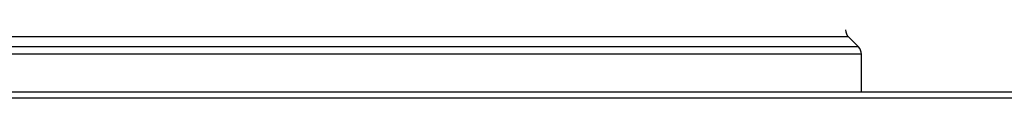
# Model space of a CAD drawing. Header units: millimetres. Extents: x 1760 to 3240, y 826 to 4276.
# Tile 4 of 10: x 2427 to 2896, y 1914 to 1947. Entities that reach past the tile are written whole.
import ezdxf

# ---------------------------------------------------------------- set-up
doc = ezdxf.new("R2010")
doc.units = ezdxf.units.MM

msp = doc.modelspace()

# ---------------------------------------------------------------- linework, layer by layer
at = {"color": 1, "linetype": 'Continuous', "lineweight": 25}
for p, q in [((2821.84, 1943.28), (2178.16, 1943.28)), ((2828, 1935.06), (2172, 1935.06)), ((2826.54, 1938.59), (2173.46, 1938.59))]:
    msp.add_line(p, q, dxfattribs=at)
at = {"color": 7, "linetype": 'Continuous', "lineweight": 25}
for p, q in [((2826.54, 1938.59), (2821.84, 1943.28)), ((2828, 1917.13), (2828, 1935.06)), ((1924, 1917.13), (2449.8, 1917.13)), ((2449.8, 1917.13), (3076, 1917.13)), ((2449.54, 1914.13), (1921, 1914.13)), ((3079, 1914.13), (2449.54, 1914.13))]:
    msp.add_line(p, q, dxfattribs=at)
for centre, start, end in [((2825.38, 1946.82), 182.3736, 225), ((2823, 1935.06), 0, 45)]:
    msp.add_arc(centre, 5, start, end, dxfattribs=at)

doc.saveas('drawing.dxf')
